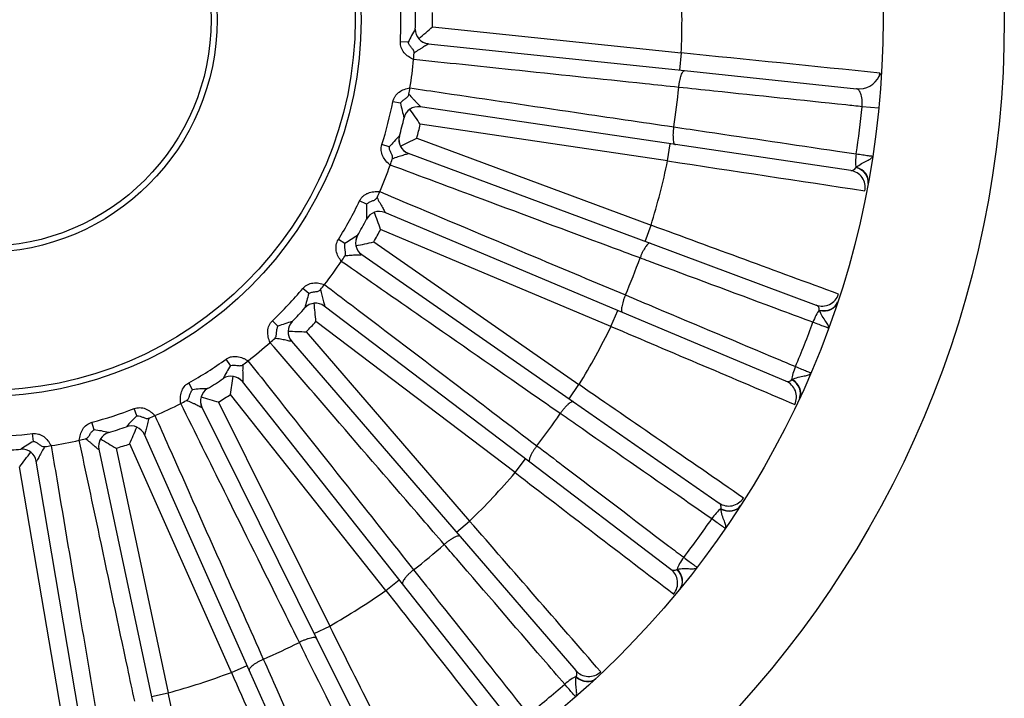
# Model space of a CAD drawing. Header units: millimetres. Extents: x 0 to 1782, y 0 to 1260.
# Tile 22 of 25: x 1210 to 1381, y 701 to 819. Entities that reach past the tile are written whole.
import ezdxf

# ---------------------------------------------------------------- set-up
doc = ezdxf.new("R2010")
doc.units = ezdxf.units.MM
doc.header["$LTSCALE"] = 6
doc.layers.add('CAP355B', color=7, linetype='Continuous')
doc.layers.add('Default', color=7, linetype='Continuous')

# ---------------------------------------------------------------- blocks, each defined once
blk = doc.blocks.new('SE2')
at = {"layer": 'CAP355B', "color": 7, "linetype": 'Continuous'}
for p, q in [((1281.5, 817.59), (1324.77, 813.04)), ((1277.26, 814.9), (1275.9, 814.97)), ((1280.73, 814.65), (1325.37, 809.96)), ((1280.73, 814.65), (1280.74, 814.65)), ((1324.77, 813.04), (1324.46, 810.06)), ((1325.37, 809.96), (1355.28, 806.82)), ((1359.25, 808.96), (1359.48, 809.42)), ((1359.34, 809.54), (1359.48, 809.42)), ((1324.33, 807.05), (1324.33, 807.05)), ((1275.92, 804.28), (1274.59, 804.54)), ((1323.75, 797.1), (1279.34, 803.66)), ((1279.35, 803.66), (1279.34, 803.66)), ((1359.15, 803.41), (1356.26, 803.69)), ((1322.4, 794.27), (1279.35, 800.62)), ((1323.47, 800.18), (1323.47, 800.18)), ((1273.97, 796.68), (1272.67, 797.09)), ((1278.74, 798.23), (1319.52, 783.07)), ((1322.4, 794.27), (1322.84, 797.23)), ((1354.27, 792.59), (1323.75, 797.1)), ((1277.26, 795.58), (1319.34, 779.93)), ((1277.26, 795.58), (1277.27, 795.58)), ((1355.19, 793.11), (1355.24, 793.16)), ((1357.31, 790.42), (1357.29, 790.31)), ((1270.02, 786.73), (1268.8, 787.32)), ((1314.57, 767.88), (1273.18, 785.27)), ((1273.19, 785.27), (1273.18, 785.27)), ((1312.55, 765.47), (1272.44, 782.33)), ((1318.48, 780.25), (1319.52, 783.07)), ((1266.25, 779.86), (1265.1, 780.57)), ((1271.26, 780.17), (1306.98, 755.34)), ((1319.34, 779.93), (1348.26, 769.18)), ((1269.17, 777.97), (1306.03, 752.35)), ((1269.17, 777.97), (1269.17, 777.96)), ((1317.61, 777.37), (1317.61, 777.37)), ((1259.95, 771.19), (1258.92, 772.07)), ((1315.06, 770.93), (1315.06, 770.93)), ((1352, 769.72), (1351.97, 769.62)), ((1298.41, 741.86), (1262.65, 769)), ((1262.66, 769), (1262.65, 769)), ((1312.55, 765.47), (1313.72, 768.24)), ((1343.01, 755.92), (1314.57, 767.88)), ((1348.83, 768.22), (1348.81, 768.28)), ((1254.59, 765.48), (1253.65, 766.46)), ((1295.86, 740.03), (1261.2, 766.33)), ((1259.51, 764.53), (1287.95, 731.6)), ((1256.94, 762.92), (1286.28, 728.94)), ((1256.94, 762.92), (1256.95, 762.92)), ((1246.33, 758.65), (1245.55, 759.76)), ((1276.29, 720.68), (1248.4, 755.86)), ((1248.41, 755.85), (1248.4, 755.86)), ((1344.03, 756.2), (1344.09, 756.23)), ((1239.71, 754.45), (1239.05, 755.63)), ((1305.27, 752.87), (1306.98, 755.34)), ((1273.36, 719.54), (1246.34, 753.63)), ((1306.03, 752.35), (1331.37, 734.74)), ((1345.41, 753.06), (1345.37, 752.97)), ((1230.03, 749.89), (1229.54, 751.16)), ((1241.36, 751.39), (1261.32, 711.18)), ((1241.36, 751.39), (1241.37, 751.38)), ((1244.25, 752.31), (1263.6, 713.34)), ((1303.72, 750.29), (1303.72, 750.3)), ((1222.57, 747.47), (1222.22, 748.78)), ((1212.05, 745.46), (1211.89, 746.81)), ((1249.59, 705.66), (1231.33, 746.67)), ((1231.34, 746.66), (1231.33, 746.67)), ((1223.4, 744.09), (1232.74, 700.18)), ((1223.4, 744.09), (1223.41, 744.08)), ((1226.43, 744.27), (1235.48, 701.71)), ((1246.48, 705.28), (1228.78, 745.03)), ((1299.65, 744.69), (1299.65, 744.69)), ((1295.86, 740.03), (1297.67, 742.42)), ((1216.89, 698.16), (1209.63, 741.06)), ((1220, 697.75), (1212.52, 742.02)), ((1212.52, 742.01), (1212.52, 742.02)), ((1322.99, 723.2), (1298.41, 741.86)), ((1331.68, 733.67), (1331.68, 733.73)), ((1335.12, 734.33), (1335.07, 734.25)), ((1285.67, 729.64), (1287.95, 731.6)), ((1286.28, 728.94), (1306.44, 705.58)), ((1283.53, 727.53), (1283.53, 727.53)), ((1324.04, 723.22), (1324.1, 723.23)), ((1278.19, 723.11), (1278.19, 723.11)), ((1273.36, 719.54), (1275.71, 721.4)), ((1295.45, 696.49), (1276.29, 720.68)), ((1324.6, 719.84), (1324.53, 719.76)), ((1260.91, 712.01), (1263.6, 713.34)), ((1258.31, 710.49), (1258.31, 710.5)), ((1261.32, 711.18), (1275.04, 683.54)), ((1246.48, 705.28), (1249.22, 706.5)), ((1252.04, 707.55), (1252.04, 707.55)), ((1262.14, 677.47), (1249.59, 705.66)), ((1306.48, 704.46), (1306.49, 704.53)), ((1309.98, 704.26), (1309.9, 704.19)), ((1232.55, 701.08), (1235.48, 701.71))]:
    blk.add_line(p, q, dxfattribs=at)
for radius in [177.5, 156.4, 65.55, 64.52, 40.48, 39.45]:
    blk.add_circle((1203.51, 818.82), radius, dxfattribs=at)
for centre, radius, start, end in [((1203.51, 818.82), 72.5, 356.9573, 190.2427), ((1203.51, 818.82), 121.4, 357.2702, 2.7298), ((1203.51, 818.82), 75, 358.7551, 1.2449), ((1203.51, 818.82), 78, 359.0937, 0.9063), ((1131.66, 986.65), 225.9, 310.7437, 311.5499), ((1301.64, 803.28), 27.01, 148.9884, 154.5075), ((1280.99, 817.14), 2.5, 178.7556, 264), ((1203.51, 818.82), 75, 354.7009, 355.5368), ((-594.35, -18324.87), 19233.89, 84.170087, 84.273605), ((1203.51, 818.82), 75, 350.8991, 354.7009), ((1355.74, 810.73), 3.92, 263.1952, 333.4332), ((1202.74, 818.95), 75.78, 350.0675, 350.8948), ((1203.51, 818.82), 121.4, 351.1663, 354.4337), ((1203.51, 818.82), 72.5, 342.5573, 348.6427), ((1302.42, 809.47), 27.01, 191.0925, 196.6117), ((1278.97, 801.18), 2.5, 81.6, 166.8444), ((1092.18, 674.14), 225.9, 34.0501, 34.8563), ((1203.51, 818.82), 153.5, 351.2565, 354.3435), ((1203.51, 818.82), 75, 344.3551, 346.8449), ((1203.51, 818.82), 78, 344.6937, 346.5063), ((1294.69, 779.36), 27.01, 134.5884, 140.1075), ((1278.14, 797.92), 2.5, 164.3556, 249.6), ((1175.66, 999.24), 225.9, 296.3437, 297.1499), ((1203.51, 818.82), 75, 336.4991, 340.3009), ((1203.51, 818.82), 75, 340.3009, 341.1368), ((1203.51, 818.82), 121.4, 342.8702, 348.3298), ((4224.43, 19817.8), 19243.61, 261.326421, 261.429887), ((1202.8, 819.14), 75.78, 335.6675, 336.4948), ((1203.51, 818.82), 72.5, 328.1573, 334.2427), ((1296.99, 785.17), 27.01, 176.6925, 182.2117), ((1272.22, 782.97), 2.5, 67.2, 152.4444), ((1059.7, 706.37), 225.9, 19.6501, 20.4563), ((1203.51, 818.82), 75, 329.9551, 332.4449), ((1203.51, 818.82), 78, 330.2937, 332.1063), ((-5298.71, -17276.32), 19233.89, 69.770087, 69.873605), ((1282.01, 757.93), 27.01, 120.1884, 125.7075), ((1270.59, 780.02), 2.5, 149.9556, 235.2), ((1221.4, 1000.5), 225.9, 281.9437, 282.7499), ((1203.51, 818.82), 75, 322.0991, 325.9009), ((1203.51, 818.82), 75, 325.9009, 326.7368), ((1203.51, 818.82), 121.4, 336.7663, 340.0337), ((1203.51, 818.82), 72.5, 313.7573, 319.8427), ((1285.68, 762.98), 27.01, 162.2925, 167.8117), ((1202.9, 819.3), 75.78, 321.2675, 322.0948), ((1261.14, 767.01), 2.5, 52.8, 138.0444), ((1036.25, 745.66), 225.9, 5.2501, 6.0563), ((1203.51, 818.82), 75, 315.5551, 318.0449), ((1264.4, 740.32), 27.01, 105.7884, 111.3075), ((1258.84, 764.56), 2.5, 135.5556, 220.8), ((1203.51, 818.82), 78, 315.8937, 317.7063), ((1203.51, 818.82), 153.5, 336.8565, 339.9435), ((1266.02, 990.34), 225.9, 267.5437, 268.3499), ((1203.51, 818.82), 121.4, 328.4702, 333.9298), ((8854.37, 18469.64), 19243.61, 246.926421, 247.029887), ((1203.51, 818.82), 75, 307.6991, 311.5009), ((1203.51, 818.82), 75, 311.5009, 312.3368), ((1203.51, 818.82), 72.5, 299.3573, 305.4427), ((1203.04, 819.44), 75.78, 306.8675, 307.6948), ((1269.21, 744.3), 27.01, 147.8925, 153.4117), ((1203.51, 818.82), 75, 301.1551, 303.6449), ((1246.44, 754.3), 2.5, 38.4, 123.6444), ((1023.31, 789.56), 225.9, 350.8501, 351.6563), ((1242.96, 727.64), 27.01, 91.3884, 96.9075), ((1243.6, 752.5), 2.5, 121.1556, 206.4), ((-9594.51, -15090.8), 19233.89, 55.370087, 55.473605), ((1203.51, 818.82), 75, 297.1009, 297.9368), ((1306.71, 969.41), 225.9, 253.1437, 253.9499), ((1203.51, 818.82), 78, 301.4937, 303.3063), ((1203.51, 818.82), 72.5, 284.9573, 291.0427), ((1203.51, 818.82), 75, 293.2991, 297.1009), ((1248.61, 730.3), 27.01, 133.4925, 139.0117), ((1203.2, 819.54), 75.78, 292.4675, 293.2948), ((1203.51, 818.82), 121.4, 322.3663, 325.6337), ((1219.05, 720.69), 27.01, 76.9884, 82.5075), ((1203.51, 818.82), 75, 286.7551, 289.2449), ((1229.05, 745.65), 2.5, 24, 109.2444), ((1021.69, 835.29), 225.9, 336.4501, 337.2563), ((1203.51, 818.82), 72.5, 270.5573, 276.6427), ((1203.51, 818.82), 75, 278.8991, 282.7009), ((1203.51, 818.82), 75, 282.7009, 283.5368), ((1225.85, 744.61), 2.5, 106.7556, 192), ((1340.92, 939.01), 225.9, 238.7437, 239.5499), ((1203.51, 818.82), 75, 272.3551, 274.8449), ((1225.18, 721.86), 27.01, 119.0925, 124.6117), ((1210.05, 741.6), 2.5, 9.6, 94.8444), ((1203.39, 819.59), 75.78, 278.0675, 278.8948), ((1203.51, 818.82), 78, 287.0937, 288.9063), ((1031.5, 879.99), 225.9, 322.0501, 322.8563), ((1203.51, 818.82), 121.4, 314.0702, 319.5298), ((13003.59, 16012.41), 19243.61, 232.526421, 232.629887), ((1203.51, 818.82), 153.5, 322.4565, 325.5435), ((-13211.83, -11905.61), 19233.89, 40.970087, 41.073605), ((1203.51, 818.82), 121.4, 307.9663, 311.2337), ((1203.51, 818.82), 121.4, 299.6702, 305.1298), ((16411.36, 12600.51), 19243.61, 218.126421, 218.229887), ((-15923.39, -7920.9), 19233.89, 26.570087, 26.673605), ((1203.51, 818.82), 121.4, 293.5663, 296.8337), ((1203.51, 818.82), 121.4, 285.2702, 290.7298), ((18863.56, 8448.33), 19243.61, 203.726421, 203.829887), ((1203.51, 818.82), 153.5, 308.0565, 311.1435), ((-17558.79, -3387.04), 19233.89, 12.170087, 12.273605)]:
    blk.add_arc(centre, radius, start, end, dxfattribs=at)
for centre, major_axis, ratio, start_param, end_param in [((1280.99, 817.14), (2.5, -0.05), 0.999887, 3.141593, 4.63264), ((1356.37, 809.72), (0.31, 2.98), 0.991756, 4.560454, 4.757254), ((1278.97, 801.18), (2.43, -0.57), 0.999887, 1.650545, 3.141593), ((1278.14, 797.92), (2.41, -0.67), 0.999887, 3.141593, 4.63264), ((1356.04, 795.36), (0.44, 2.97), 0.274717, 1.569149, 2.471418), ((1353.83, 789.62), (-0.44, -2.97), 0.991756, 1.525931, 3.141593), ((1354.34, 790.86), (2.95, -0.56), 0.797776, 0.006744, 1.432841), ((1354.36, 790.96), (2.95, -0.54), 0.782661, 0, 1.413873), ((1272.22, 782.97), (2.22, -1.16), 0.999887, 1.650545, 3.141593), ((1270.59, 780.02), (2.16, -1.25), 0.999887, 3.141593, 4.63264), ((1261.14, 767.01), (1.86, -1.67), 0.999887, 1.650545, 3.141593), ((1349.31, 771.99), (-1.05, -2.81), 0.991756, 0, 1.615662), ((1349.15, 770.66), (2.85, -0.93), 0.797776, 4.850344, 6.276442), ((1349.12, 770.57), (-2.85, 0.94), 0.782661, 1.727719, 3.141593), ((1348.47, 765.9), (1.05, 2.81), 0.274717, 0.670174, 1.572443), ((1258.84, 764.55), (1.78, -1.75), 0.999887, 3.141593, 4.63264), ((1345.41, 758.17), (1.16, 2.77), 0.274717, 1.569149, 2.471418), ((1246.44, 754.3), (1.39, -2.08), 0.999887, 1.650545, 3.141593), ((1341.85, 753.16), (-1.16, -2.77), 0.991756, 1.525931, 3.141593), ((1342.64, 754.23), (2.71, -1.28), 0.797776, 0.006744, 1.432841), ((1342.69, 754.32), (2.72, -1.26), 0.782661, 0, 1.413873), ((1243.6, 752.5), (1.29, -2.14), 0.999887, 3.141593, 4.63264), ((1229.05, 745.65), (0.82, -2.36), 0.999887, 1.650545, 3.141593), ((1225.85, 744.61), (0.72, -2.39), 0.999887, 3.141593, 4.63264), ((1210.05, 741.6), (0.21, -2.49), 0.999887, 1.650545, 3.141593), ((1333.08, 737.2), (-1.71, -2.46), 0.991756, 0, 1.615662), ((1330.75, 731.51), (1.71, 2.46), 0.274717, 0.670174, 1.572443), ((1332.6, 735.95), (2.53, -1.61), 0.797776, 4.850344, 6.276442), ((1332.54, 735.87), (-2.52, 1.62), 0.782661, 1.727719, 3.141593), ((1325.87, 724.78), (1.81, 2.39), 0.274717, 1.569149, 2.471418), ((1321.17, 720.81), (-1.81, -2.39), 0.991756, 1.525931, 3.141593), ((1322.21, 721.66), (2.31, -1.91), 0.797776, 0.006744, 1.432841), ((1322.27, 721.73), (2.32, -1.9), 0.782661, 0, 1.413873), ((1305.04, 702.61), (2.27, 1.96), 0.274717, 0.670174, 1.572443), ((1308.71, 707.54), (-2.27, -1.96), 0.991756, 0, 1.615662), ((1307.86, 706.39), (-2.04, 2.2), 0.782661, 1.727719, 3.141593), ((1307.93, 706.45), (2.05, -2.19), 0.797776, 4.850344, 6.276442)]:
    blk.add_ellipse(centre, major_axis=major_axis, ratio=ratio, start_param=start_param, end_param=end_param, dxfattribs=at)
for points, knots in [([(1278.19, 811.9), (1277.88, 812.05), (1277.58, 812.21), (1277.02, 812.59), (1276.76, 812.82), (1276.33, 813.34), (1276.16, 813.65), (1275.94, 814.29), (1275.89, 814.63), (1275.9, 814.97)], [0, 0, 0, 0, 0.25, 0.25, 0.5, 0.5, 0.75, 0.75, 1, 1, 1, 1]), ([(1278.28, 812.99), (1278.29, 813.07), (1278.28, 813.16), (1278.25, 813.33), (1278.21, 813.42), (1278.08, 813.65), (1277.96, 813.8), (1277.71, 814.08), (1277.59, 814.23), (1277.44, 814.47), (1277.39, 814.56), (1277.32, 814.72), (1277.28, 814.81), (1277.26, 814.9)], [0, 0, 0, 0, 0.125, 0.125, 0.25, 0.25, 0.5, 0.5, 0.75, 0.75, 0.875, 0.875, 1, 1, 1, 1]), ([(1280.74, 814.65), (1280.76, 814.65), (1280.77, 814.63), (1280.71, 814.57), (1280.65, 814.53), (1280.5, 814.42), (1280.4, 814.36), (1280.18, 814.23), (1280.06, 814.16), (1279.8, 814), (1279.66, 813.92), (1279.39, 813.75), (1279.25, 813.67), (1278.83, 813.4), (1278.55, 813.21), (1278.28, 812.99)], [0, 0, 0, 0, 0.125, 0.125, 0.25, 0.25, 0.375, 0.375, 0.5, 0.5, 0.625, 0.625, 0.75, 0.75, 1, 1, 1, 1]), ([(1324.33, 807.05), (1322.39, 807.25), (1320.45, 807.46), (1318.5, 807.66), (1310.72, 808.48), (1302.95, 809.3), (1295.17, 810.11), (1289.51, 810.71), (1283.85, 811.3), (1278.19, 811.9)], [0, 0, 0, 0, 0.126402, 0.126402, 0.126402, 0.632012, 0.632012, 0.632012, 1, 1, 1, 1]), ([(1324.33, 807.05), (1324.35, 807.25), (1324.38, 807.44), (1324.44, 807.82), (1324.47, 808.01), (1324.55, 808.36), (1324.59, 808.53), (1324.67, 808.85), (1324.72, 809), (1324.82, 809.27), (1324.87, 809.39), (1324.97, 809.6), (1325.02, 809.69), (1325.12, 809.83), (1325.17, 809.88), (1325.28, 809.95), (1325.33, 809.97), (1325.37, 809.96)], [0, 0, 0, 0, 0.125, 0.125, 0.25, 0.25, 0.375, 0.375, 0.5, 0.5, 0.625, 0.625, 0.75, 0.75, 0.875, 0.875, 1, 1, 1, 1]), ([(1274.59, 804.54), (1274.62, 804.71), (1274.67, 804.88), (1274.8, 805.19), (1274.88, 805.34), (1275.07, 805.63), (1275.18, 805.76), (1275.41, 806), (1275.54, 806.12), (1275.95, 806.42), (1276.26, 806.57), (1276.73, 806.75), (1276.9, 806.8), (1277.23, 806.88), (1277.4, 806.92), (1277.56, 806.96)], [0, 0, 0, 0, 0.125, 0.125, 0.25, 0.25, 0.375, 0.375, 0.5, 0.5, 0.75, 0.75, 0.875, 0.875, 1, 1, 1, 1]), ([(1275.92, 804.28), (1276.01, 804.44), (1276.13, 804.59), (1276.4, 804.85), (1276.56, 804.96), (1276.79, 805.12), (1276.87, 805.17), (1277.02, 805.29), (1277.09, 805.35), (1277.21, 805.48), (1277.26, 805.55), (1277.34, 805.71), (1277.37, 805.79), (1277.38, 805.88)], [0, 0, 0, 0, 0.25, 0.25, 0.5, 0.5, 0.625, 0.625, 0.75, 0.75, 0.875, 0.875, 1, 1, 1, 1]), ([(1277.38, 805.88), (1277.59, 805.6), (1277.81, 805.34), (1278.15, 804.98), (1278.27, 804.86), (1278.49, 804.63), (1278.6, 804.52), (1278.81, 804.31), (1278.91, 804.21), (1279.09, 804.02), (1279.17, 803.94), (1279.3, 803.8), (1279.34, 803.74), (1279.38, 803.67), (1279.38, 803.65), (1279.35, 803.66)], [0, 0, 0, 0, 0.25, 0.25, 0.375, 0.375, 0.5, 0.5, 0.625, 0.625, 0.75, 0.75, 0.875, 0.875, 1, 1, 1, 1]), ([(1277.56, 806.96), (1279.5, 806.67), (1281.43, 806.39), (1283.36, 806.1), (1291.1, 804.96), (1298.84, 803.82), (1306.57, 802.67), (1312.2, 801.84), (1317.84, 801.01), (1323.47, 800.18)], [0, 0, 0, 0, 0.126402, 0.126402, 0.126402, 0.632012, 0.632012, 0.632012, 1, 1, 1, 1]), ([(1356.26, 803.69), (1355.31, 803.79), (1354.36, 803.89), (1353.41, 803.99), (1345.76, 804.8), (1338.11, 805.6), (1330.46, 806.4), (1328.42, 806.62), (1326.37, 806.83), (1324.33, 807.05)], [0, 0, 0, 0, 0.089346, 0.089346, 0.089346, 0.808253, 0.808253, 0.808253, 1, 1, 1, 1]), ([(1356.26, 803.69), (1356.28, 803.91), (1356.29, 804.13), (1356.28, 804.56), (1356.27, 804.77), (1356.2, 805.34), (1356.12, 805.68), (1355.97, 806.09), (1355.91, 806.21), (1355.79, 806.42), (1355.73, 806.5), (1355.61, 806.65), (1355.54, 806.71), (1355.41, 806.79), (1355.34, 806.81), (1355.28, 806.82)], [0, 0, 0, 0, 0.125, 0.125, 0.25, 0.25, 0.5, 0.5, 0.625, 0.625, 0.75, 0.75, 0.875, 0.875, 1, 1, 1, 1]), ([(1323.47, 800.18), (1323.44, 799.98), (1323.41, 799.79), (1323.38, 799.41), (1323.36, 799.21), (1323.34, 798.85), (1323.34, 798.68), (1323.35, 798.34), (1323.35, 798.19), (1323.38, 797.9), (1323.4, 797.77), (1323.44, 797.55), (1323.47, 797.45), (1323.54, 797.29), (1323.57, 797.22), (1323.66, 797.13), (1323.7, 797.11), (1323.75, 797.1)], [0, 0, 0, 0, 0.125, 0.125, 0.25, 0.25, 0.375, 0.375, 0.5, 0.5, 0.625, 0.625, 0.75, 0.75, 0.875, 0.875, 1, 1, 1, 1]), ([(1323.47, 800.18), (1325.37, 799.9), (1327.27, 799.62), (1329.17, 799.34), (1336.78, 798.21), (1344.39, 797.09), (1352, 795.96), (1353.08, 795.81), (1354.15, 795.65), (1355.22, 795.49)], [0, 0, 0, 0, 0.179727, 0.179727, 0.179727, 0.898633, 0.898633, 0.898633, 1, 1, 1, 1]), ([(1274.12, 793.54), (1273.86, 793.77), (1273.61, 793.99), (1273.16, 794.5), (1272.97, 794.79), (1272.68, 795.41), (1272.59, 795.74), (1272.53, 796.42), (1272.57, 796.76), (1272.67, 797.09)], [0, 0, 0, 0, 0.25, 0.25, 0.5, 0.5, 0.75, 0.75, 1, 1, 1, 1]), ([(1274.48, 794.57), (1274.51, 794.66), (1274.53, 794.74), (1274.53, 794.92), (1274.52, 795.01), (1274.46, 795.27), (1274.37, 795.44), (1274.2, 795.78), (1274.12, 795.96), (1274.03, 796.22), (1274.01, 796.31), (1273.98, 796.5), (1273.97, 796.59), (1273.97, 796.68)], [0, 0, 0, 0, 0.125, 0.125, 0.25, 0.25, 0.5, 0.5, 0.75, 0.75, 0.875, 0.875, 1, 1, 1, 1]), ([(1277.27, 795.58), (1277.3, 795.56), (1277.3, 795.55), (1277.23, 795.5), (1277.16, 795.48), (1276.99, 795.42), (1276.87, 795.38), (1276.63, 795.31), (1276.49, 795.27), (1276.2, 795.18), (1276.05, 795.14), (1275.75, 795.04), (1275.59, 794.99), (1275.12, 794.84), (1274.79, 794.72), (1274.48, 794.57)], [0, 0, 0, 0, 0.125, 0.125, 0.25, 0.25, 0.375, 0.375, 0.5, 0.5, 0.625, 0.625, 0.75, 0.75, 1, 1, 1, 1]), ([(1355.22, 795.49), (1355.64, 795.43), (1356.02, 795.37), (1356.73, 795.27), (1357.04, 795.23), (1357.42, 795.17), (1357.54, 795.16), (1357.74, 795.13), (1357.82, 795.12), (1357.96, 795.1), (1358.01, 795.09), (1358.08, 795.08), (1358.09, 795.08), (1358.09, 795.08)], [0, 0, 0, 0, 0.25, 0.25, 0.5, 0.5, 0.625, 0.625, 0.75, 0.75, 0.875, 0.875, 1, 1, 1, 1]), ([(1317.61, 777.37), (1315.78, 778.05), (1313.95, 778.73), (1312.11, 779.41), (1304.78, 782.14), (1297.45, 784.86), (1290.12, 787.59), (1284.79, 789.57), (1279.45, 791.56), (1274.12, 793.54)], [0, 0, 0, 0, 0.126402, 0.126402, 0.126402, 0.632012, 0.632012, 0.632012, 1, 1, 1, 1]), ([(1355.24, 793.16), (1355.5, 793.38), (1355.82, 793.6), (1356.48, 793.97), (1356.81, 794.13), (1357.38, 794.41), (1357.62, 794.54), (1357.97, 794.8), (1358.07, 794.93), (1358.09, 795.08)], [0, 0, 0, 0, 0.25, 0.25, 0.5, 0.5, 0.75, 0.75, 1, 1, 1, 1]), ([(1354.27, 792.59), (1354.44, 792.57), (1354.6, 792.59), (1354.84, 792.72), (1354.91, 792.77), (1355.05, 792.92), (1355.12, 793.01), (1355.19, 793.11)], [0, 0, 0, 0, 0.5, 0.5, 0.75, 0.75, 1, 1, 1, 1]), ([(1268.8, 787.32), (1268.88, 787.47), (1268.97, 787.62), (1269.17, 787.89), (1269.29, 788.01), (1269.54, 788.24), (1269.68, 788.35), (1269.97, 788.52), (1270.12, 788.6), (1270.59, 788.79), (1270.92, 788.87), (1271.43, 788.92), (1271.6, 788.92), (1271.94, 788.92), (1272.11, 788.92), (1272.29, 788.91)], [0, 0, 0, 0, 0.125, 0.125, 0.25, 0.25, 0.375, 0.375, 0.5, 0.5, 0.75, 0.75, 0.875, 0.875, 1, 1, 1, 1]), ([(1272.29, 788.91), (1274.09, 788.16), (1275.89, 787.4), (1277.69, 786.64), (1284.9, 783.61), (1292.11, 780.58), (1299.32, 777.55), (1304.57, 775.34), (1309.81, 773.14), (1315.06, 770.93)], [0, 0, 0, 0, 0.126402, 0.126402, 0.126402, 0.632012, 0.632012, 0.632012, 1, 1, 1, 1]), ([(1270.02, 786.73), (1270.16, 786.86), (1270.31, 786.97), (1270.64, 787.16), (1270.81, 787.23), (1271.08, 787.33), (1271.17, 787.36), (1271.34, 787.43), (1271.43, 787.47), (1271.58, 787.57), (1271.65, 787.63), (1271.76, 787.76), (1271.81, 787.83), (1271.84, 787.91)], [0, 0, 0, 0, 0.25, 0.25, 0.5, 0.5, 0.625, 0.625, 0.75, 0.75, 0.875, 0.875, 1, 1, 1, 1]), ([(1271.84, 787.91), (1271.97, 787.59), (1272.13, 787.29), (1272.37, 786.85), (1272.45, 786.71), (1272.6, 786.43), (1272.68, 786.29), (1272.83, 786.03), (1272.91, 785.91), (1273.04, 785.69), (1273.09, 785.59), (1273.18, 785.42), (1273.21, 785.35), (1273.23, 785.28), (1273.22, 785.26), (1273.19, 785.27)], [0, 0, 0, 0, 0.25, 0.25, 0.375, 0.375, 0.5, 0.5, 0.625, 0.625, 0.75, 0.75, 0.875, 0.875, 1, 1, 1, 1]), ([(1265.61, 776.78), (1265.42, 777.06), (1265.23, 777.34), (1264.93, 777.95), (1264.81, 778.27), (1264.68, 778.94), (1264.68, 779.29), (1264.79, 779.95), (1264.91, 780.28), (1265.1, 780.57)], [0, 0, 0, 0, 0.25, 0.25, 0.5, 0.5, 0.75, 0.75, 1, 1, 1, 1]), ([(1266.22, 777.69), (1266.27, 777.76), (1266.31, 777.84), (1266.36, 778.01), (1266.37, 778.1), (1266.37, 778.37), (1266.33, 778.55), (1266.25, 778.92), (1266.21, 779.11), (1266.2, 779.4), (1266.2, 779.49), (1266.21, 779.67), (1266.23, 779.77), (1266.25, 779.86)], [0, 0, 0, 0, 0.125, 0.125, 0.25, 0.25, 0.5, 0.5, 0.75, 0.75, 0.875, 0.875, 1, 1, 1, 1]), ([(1319.34, 779.93), (1319.3, 779.95), (1319.24, 779.95), (1319.13, 779.91), (1319.07, 779.87), (1318.93, 779.76), (1318.86, 779.69), (1318.71, 779.51), (1318.63, 779.4), (1318.47, 779.17), (1318.39, 779.03), (1318.22, 778.75), (1318.14, 778.59), (1317.98, 778.26), (1317.9, 778.09), (1317.75, 777.74), (1317.68, 777.56), (1317.61, 777.37)], [0, 0, 0, 0, 0.125, 0.125, 0.25, 0.25, 0.375, 0.375, 0.5, 0.5, 0.625, 0.625, 0.75, 0.75, 0.875, 0.875, 1, 1, 1, 1]), ([(1303.72, 750.3), (1302.11, 751.41), (1300.51, 752.53), (1298.9, 753.64), (1292.48, 758.11), (1286.06, 762.57), (1279.63, 767.03), (1274.96, 770.28), (1270.29, 773.53), (1265.61, 776.78)], [0, 0, 0, 0, 0.126402, 0.126402, 0.126402, 0.632012, 0.632012, 0.632012, 1, 1, 1, 1]), ([(1269.17, 777.96), (1269.2, 777.94), (1269.19, 777.93), (1269.11, 777.9), (1269.04, 777.89), (1268.86, 777.88), (1268.74, 777.87), (1268.48, 777.86), (1268.34, 777.86), (1268.04, 777.84), (1267.88, 777.84), (1267.56, 777.82), (1267.4, 777.81), (1266.9, 777.78), (1266.56, 777.75), (1266.22, 777.69)], [0, 0, 0, 0, 0.125, 0.125, 0.25, 0.25, 0.375, 0.375, 0.5, 0.5, 0.625, 0.625, 0.75, 0.75, 1, 1, 1, 1]), ([(1347.7, 766.18), (1345.89, 766.85), (1344.09, 767.52), (1342.29, 768.19), (1335.08, 770.87), (1327.87, 773.55), (1320.66, 776.23), (1319.64, 776.61), (1318.63, 776.99), (1317.61, 777.37)], [0, 0, 0, 0, 0.179727, 0.179727, 0.179727, 0.898633, 0.898633, 0.898633, 1, 1, 1, 1]), ([(1258.92, 772.07), (1259.03, 772.2), (1259.15, 772.32), (1259.42, 772.53), (1259.56, 772.62), (1259.86, 772.78), (1260.02, 772.85), (1260.34, 772.95), (1260.51, 772.99), (1261.02, 773.05), (1261.36, 773.04), (1261.86, 772.96), (1262.03, 772.93), (1262.36, 772.84), (1262.52, 772.8), (1262.69, 772.75)], [0, 0, 0, 0, 0.125, 0.125, 0.25, 0.25, 0.375, 0.375, 0.5, 0.5, 0.75, 0.75, 0.875, 0.875, 1, 1, 1, 1]), ([(1259.95, 771.19), (1260.11, 771.29), (1260.29, 771.36), (1260.65, 771.46), (1260.84, 771.48), (1261.12, 771.51), (1261.22, 771.52), (1261.4, 771.55), (1261.49, 771.56), (1261.67, 771.62), (1261.75, 771.66), (1261.89, 771.76), (1261.95, 771.82), (1262.01, 771.89)], [0, 0, 0, 0, 0.25, 0.25, 0.5, 0.5, 0.625, 0.625, 0.75, 0.75, 0.875, 0.875, 1, 1, 1, 1]), ([(1262.01, 771.89), (1262.05, 771.55), (1262.13, 771.21), (1262.25, 770.73), (1262.29, 770.57), (1262.38, 770.26), (1262.42, 770.11), (1262.5, 769.82), (1262.54, 769.69), (1262.61, 769.44), (1262.64, 769.32), (1262.68, 769.14), (1262.7, 769.07), (1262.7, 768.99), (1262.68, 768.98), (1262.66, 769)], [0, 0, 0, 0, 0.25, 0.25, 0.375, 0.375, 0.5, 0.5, 0.625, 0.625, 0.75, 0.75, 0.875, 0.875, 1, 1, 1, 1]), ([(1262.69, 772.75), (1264.24, 771.57), (1265.8, 770.39), (1267.36, 769.2), (1273.59, 764.47), (1279.82, 759.75), (1286.05, 755.02), (1290.58, 751.58), (1295.11, 748.13), (1299.65, 744.69)], [0, 0, 0, 0, 0.126402, 0.126402, 0.126402, 0.632012, 0.632012, 0.632012, 1, 1, 1, 1]), ([(1315.06, 770.93), (1314.98, 770.75), (1314.91, 770.57), (1314.78, 770.21), (1314.72, 770.02), (1314.61, 769.67), (1314.57, 769.51), (1314.49, 769.19), (1314.46, 769.03), (1314.41, 768.75), (1314.4, 768.62), (1314.39, 768.39), (1314.39, 768.28), (1314.41, 768.11), (1314.43, 768.04), (1314.49, 767.93), (1314.52, 767.9), (1314.57, 767.88)], [0, 0, 0, 0, 0.125, 0.125, 0.25, 0.25, 0.375, 0.375, 0.5, 0.5, 0.625, 0.625, 0.75, 0.75, 0.875, 0.875, 1, 1, 1, 1]), ([(1315.06, 770.93), (1316.83, 770.19), (1318.61, 769.44), (1320.38, 768.7), (1327.47, 765.71), (1334.56, 762.73), (1341.65, 759.75), (1342.65, 759.33), (1343.65, 758.91), (1344.65, 758.49)], [0, 0, 0, 0, 0.179727, 0.179727, 0.179727, 0.898633, 0.898633, 0.898633, 1, 1, 1, 1]), ([(1348.81, 768.28), (1348.8, 768.4), (1348.79, 768.51), (1348.73, 768.71), (1348.69, 768.8), (1348.55, 769.02), (1348.42, 769.12), (1348.26, 769.18)], [0, 0, 0, 0, 0.25, 0.25, 0.5, 0.5, 1, 1, 1, 1]), ([(1350.41, 765.16), (1350.46, 765.29), (1350.44, 765.46), (1350.26, 765.86), (1350.11, 766.08), (1349.74, 766.61), (1349.53, 766.91), (1349.13, 767.55), (1348.96, 767.9), (1348.83, 768.22)], [0, 0, 0, 0, 0.25, 0.25, 0.5, 0.5, 0.75, 0.75, 1, 1, 1, 1]), ([(1253.2, 762.65), (1253.09, 762.97), (1252.98, 763.29), (1252.83, 763.96), (1252.8, 764.3), (1252.84, 764.98), (1252.92, 765.32), (1253.2, 765.93), (1253.4, 766.22), (1253.65, 766.46)], [0, 0, 0, 0, 0.25, 0.25, 0.5, 0.5, 0.75, 0.75, 1, 1, 1, 1]), ([(1350.41, 765.16), (1350.41, 765.16), (1350.39, 765.16), (1350.33, 765.19), (1350.28, 765.21), (1350.15, 765.25), (1350.07, 765.28), (1349.89, 765.36), (1349.78, 765.4), (1349.41, 765.53), (1349.12, 765.64), (1348.45, 765.9), (1348.09, 766.03), (1347.7, 766.18)], [0, 0, 0, 0, 0.125, 0.125, 0.25, 0.25, 0.375, 0.375, 0.5, 0.5, 0.75, 0.75, 1, 1, 1, 1]), ([(1254.02, 763.38), (1254.08, 763.44), (1254.14, 763.51), (1254.23, 763.66), (1254.27, 763.74), (1254.33, 764), (1254.34, 764.2), (1254.35, 764.57), (1254.37, 764.77), (1254.42, 765.04), (1254.45, 765.13), (1254.51, 765.31), (1254.54, 765.4), (1254.59, 765.48)], [0, 0, 0, 0, 0.125, 0.125, 0.25, 0.25, 0.5, 0.5, 0.75, 0.75, 0.875, 0.875, 1, 1, 1, 1]), ([(1283.53, 727.53), (1282.25, 729.01), (1280.97, 730.49), (1279.69, 731.97), (1274.58, 737.89), (1269.47, 743.81), (1264.36, 749.73), (1260.64, 754.03), (1256.92, 758.34), (1253.2, 762.65)], [0, 0, 0, 0, 0.126402, 0.126402, 0.126402, 0.632012, 0.632012, 0.632012, 1, 1, 1, 1]), ([(1256.95, 762.92), (1256.97, 762.89), (1256.96, 762.88), (1256.88, 762.87), (1256.8, 762.88), (1256.62, 762.91), (1256.51, 762.93), (1256.25, 762.99), (1256.11, 763.02), (1255.82, 763.08), (1255.67, 763.12), (1255.35, 763.18), (1255.19, 763.21), (1254.7, 763.3), (1254.36, 763.36), (1254.02, 763.38)], [0, 0, 0, 0, 0.125, 0.125, 0.25, 0.25, 0.375, 0.375, 0.5, 0.5, 0.625, 0.625, 0.75, 0.75, 1, 1, 1, 1]), ([(1245.55, 759.76), (1245.69, 759.86), (1245.84, 759.94), (1246.15, 760.08), (1246.31, 760.14), (1246.64, 760.21), (1246.81, 760.24), (1247.15, 760.26), (1247.32, 760.25), (1247.83, 760.19), (1248.15, 760.09), (1248.62, 759.89), (1248.78, 759.82), (1249.08, 759.65), (1249.22, 759.57), (1249.37, 759.48)], [0, 0, 0, 0, 0.125, 0.125, 0.25, 0.25, 0.375, 0.375, 0.5, 0.5, 0.75, 0.75, 0.875, 0.875, 1, 1, 1, 1]), ([(1249.37, 759.48), (1250.58, 757.95), (1251.8, 756.41), (1253.01, 754.88), (1257.87, 748.75), (1262.73, 742.62), (1267.58, 736.5), (1271.12, 732.03), (1274.66, 727.57), (1278.19, 723.11)], [0, 0, 0, 0, 0.126402, 0.126402, 0.126402, 0.632012, 0.632012, 0.632012, 1, 1, 1, 1]), ([(1246.33, 758.65), (1246.51, 758.7), (1246.7, 758.73), (1247.08, 758.73), (1247.27, 758.71), (1247.55, 758.67), (1247.64, 758.65), (1247.83, 758.63), (1247.92, 758.63), (1248.1, 758.64), (1248.19, 758.66), (1248.35, 758.72), (1248.43, 758.76), (1248.5, 758.82)], [0, 0, 0, 0, 0.25, 0.25, 0.5, 0.5, 0.625, 0.625, 0.75, 0.75, 0.875, 0.875, 1, 1, 1, 1]), ([(1248.5, 758.82), (1248.46, 758.47), (1248.45, 758.13), (1248.44, 757.63), (1248.45, 757.47), (1248.45, 757.15), (1248.46, 756.99), (1248.46, 756.69), (1248.47, 756.55), (1248.47, 756.29), (1248.47, 756.17), (1248.47, 755.99), (1248.46, 755.91), (1248.44, 755.84), (1248.43, 755.83), (1248.41, 755.85)], [0, 0, 0, 0, 0.25, 0.25, 0.375, 0.375, 0.5, 0.5, 0.625, 0.625, 0.75, 0.75, 0.875, 0.875, 1, 1, 1, 1]), ([(1344.65, 758.49), (1345.04, 758.33), (1345.4, 758.18), (1346.06, 757.91), (1346.34, 757.79), (1346.71, 757.64), (1346.81, 757.59), (1347, 757.52), (1347.08, 757.49), (1347.2, 757.43), (1347.25, 757.41), (1347.32, 757.39), (1347.33, 757.38), (1347.33, 757.38)], [0, 0, 0, 0, 0.25, 0.25, 0.5, 0.5, 0.625, 0.625, 0.75, 0.75, 0.875, 0.875, 1, 1, 1, 1]), ([(1343.01, 755.92), (1343.17, 755.85), (1343.33, 755.84), (1343.59, 755.9), (1343.68, 755.94), (1343.85, 756.04), (1343.94, 756.11), (1344.03, 756.2)], [0, 0, 0, 0, 0.5, 0.5, 0.75, 0.75, 1, 1, 1, 1]), ([(1344.09, 756.23), (1344.39, 756.38), (1344.76, 756.51), (1345.49, 756.71), (1345.85, 756.78), (1346.48, 756.91), (1346.74, 756.97), (1347.14, 757.14), (1347.27, 757.24), (1347.33, 757.38)], [0, 0, 0, 0, 0.25, 0.25, 0.5, 0.5, 0.75, 0.75, 1, 1, 1, 1]), ([(1237.67, 752.06), (1237.64, 752.4), (1237.61, 752.74), (1237.64, 753.41), (1237.69, 753.76), (1237.9, 754.4), (1238.07, 754.71), (1238.49, 755.24), (1238.75, 755.46), (1239.05, 755.63)], [0, 0, 0, 0, 0.25, 0.25, 0.5, 0.5, 0.75, 0.75, 1, 1, 1, 1]), ([(1238.64, 752.56), (1238.72, 752.6), (1238.79, 752.65), (1238.92, 752.78), (1238.97, 752.85), (1239.1, 753.08), (1239.16, 753.27), (1239.27, 753.63), (1239.33, 753.82), (1239.45, 754.07), (1239.49, 754.15), (1239.6, 754.31), (1239.65, 754.38), (1239.71, 754.45)], [0, 0, 0, 0, 0.125, 0.125, 0.25, 0.25, 0.5, 0.5, 0.75, 0.75, 0.875, 0.875, 1, 1, 1, 1]), ([(1241.37, 751.38), (1241.38, 751.35), (1241.36, 751.34), (1241.28, 751.36), (1241.22, 751.38), (1241.05, 751.46), (1240.94, 751.51), (1240.71, 751.63), (1240.58, 751.69), (1240.32, 751.82), (1240.18, 751.89), (1239.89, 752.04), (1239.74, 752.11), (1239.29, 752.32), (1238.97, 752.45), (1238.64, 752.56)], [0, 0, 0, 0, 0.125, 0.125, 0.25, 0.25, 0.375, 0.375, 0.5, 0.5, 0.625, 0.625, 0.75, 0.75, 1, 1, 1, 1]), ([(1306.03, 752.35), (1305.99, 752.37), (1305.94, 752.39), (1305.82, 752.38), (1305.75, 752.35), (1305.59, 752.28), (1305.5, 752.23), (1305.31, 752.09), (1305.21, 752.01), (1305, 751.82), (1304.88, 751.71), (1304.65, 751.48), (1304.54, 751.35), (1304.3, 751.07), (1304.18, 750.92), (1303.94, 750.62), (1303.83, 750.46), (1303.72, 750.3)], [0, 0, 0, 0, 0.125, 0.125, 0.25, 0.25, 0.375, 0.375, 0.5, 0.5, 0.625, 0.625, 0.75, 0.75, 0.875, 0.875, 1, 1, 1, 1]), ([(1229.54, 751.16), (1229.7, 751.22), (1229.87, 751.26), (1230.2, 751.32), (1230.37, 751.33), (1230.71, 751.33), (1230.88, 751.31), (1231.21, 751.24), (1231.38, 751.19), (1231.86, 751.01), (1232.15, 750.83), (1232.55, 750.52), (1232.68, 750.41), (1232.93, 750.18), (1233.05, 750.06), (1233.17, 749.94)], [0, 0, 0, 0, 0.125, 0.125, 0.25, 0.25, 0.375, 0.375, 0.5, 0.5, 0.75, 0.75, 0.875, 0.875, 1, 1, 1, 1]), ([(1258.31, 710.5), (1257.44, 712.25), (1256.57, 714), (1255.7, 715.75), (1252.22, 722.75), (1248.74, 729.76), (1245.27, 736.76), (1242.74, 741.86), (1240.2, 746.96), (1237.67, 752.06)], [0, 0, 0, 0, 0.126402, 0.126402, 0.126402, 0.632012, 0.632012, 0.632012, 1, 1, 1, 1]), ([(1230.03, 749.89), (1230.21, 749.9), (1230.4, 749.88), (1230.76, 749.79), (1230.94, 749.72), (1231.2, 749.61), (1231.29, 749.57), (1231.47, 749.5), (1231.56, 749.47), (1231.73, 749.44), (1231.82, 749.44), (1232, 749.46), (1232.08, 749.48), (1232.16, 749.51)], [0, 0, 0, 0, 0.25, 0.25, 0.5, 0.5, 0.625, 0.625, 0.75, 0.75, 0.875, 0.875, 1, 1, 1, 1]), ([(1232.16, 749.51), (1232.04, 749.19), (1231.94, 748.86), (1231.82, 748.38), (1231.78, 748.22), (1231.7, 747.91), (1231.67, 747.75), (1231.6, 747.46), (1231.57, 747.33), (1231.51, 747.07), (1231.48, 746.96), (1231.43, 746.78), (1231.41, 746.71), (1231.37, 746.64), (1231.35, 746.64), (1231.34, 746.66)], [0, 0, 0, 0, 0.25, 0.25, 0.375, 0.375, 0.5, 0.5, 0.625, 0.625, 0.75, 0.75, 0.875, 0.875, 1, 1, 1, 1]), ([(1233.17, 749.94), (1233.97, 748.15), (1234.76, 746.37), (1235.56, 744.58), (1238.74, 737.44), (1241.92, 730.29), (1245.1, 723.15), (1247.41, 717.95), (1249.73, 712.75), (1252.04, 707.55)], [0, 0, 0, 0, 0.126402, 0.126402, 0.126402, 0.632012, 0.632012, 0.632012, 1, 1, 1, 1]), ([(1330.08, 731.98), (1328.5, 733.07), (1326.92, 734.17), (1325.34, 735.27), (1319.02, 739.66), (1312.7, 744.05), (1306.39, 748.44), (1305.5, 749.06), (1304.61, 749.68), (1303.72, 750.29)], [0, 0, 0, 0, 0.179727, 0.179727, 0.179727, 0.898633, 0.898633, 0.898633, 1, 1, 1, 1]), ([(1220, 745.66), (1220.05, 746), (1220.11, 746.33), (1220.3, 746.98), (1220.43, 747.3), (1220.8, 747.87), (1221.04, 748.13), (1221.57, 748.53), (1221.89, 748.69), (1222.22, 748.78)], [0, 0, 0, 0, 0.25, 0.25, 0.5, 0.5, 0.75, 0.75, 1, 1, 1, 1]), ([(1221.06, 745.91), (1221.15, 745.93), (1221.23, 745.96), (1221.38, 746.04), (1221.45, 746.1), (1221.64, 746.3), (1221.73, 746.46), (1221.93, 746.79), (1222.03, 746.95), (1222.22, 747.17), (1222.28, 747.23), (1222.42, 747.36), (1222.49, 747.42), (1222.57, 747.47)], [0, 0, 0, 0, 0.125, 0.125, 0.25, 0.25, 0.5, 0.5, 0.75, 0.75, 0.875, 0.875, 1, 1, 1, 1]), ([(1211.89, 746.81), (1212.06, 746.83), (1212.24, 746.83), (1212.57, 746.8), (1212.74, 746.77), (1213.07, 746.68), (1213.23, 746.62), (1213.54, 746.47), (1213.68, 746.39), (1214.1, 746.09), (1214.34, 745.85), (1214.65, 745.45), (1214.75, 745.31), (1214.93, 745.02), (1215.02, 744.87), (1215.11, 744.72)], [0, 0, 0, 0, 0.125, 0.125, 0.25, 0.25, 0.375, 0.375, 0.5, 0.5, 0.75, 0.75, 0.875, 0.875, 1, 1, 1, 1]), ([(1229.65, 700.27), (1229.24, 702.18), (1228.83, 704.09), (1228.43, 706.01), (1226.8, 713.66), (1225.17, 721.31), (1223.55, 728.96), (1222.36, 734.52), (1221.18, 740.09), (1220, 745.66)], [0, 0, 0, 0, 0.126402, 0.126402, 0.126402, 0.632012, 0.632012, 0.632012, 1, 1, 1, 1]), ([(1223.41, 744.08), (1223.41, 744.06), (1223.39, 744.05), (1223.32, 744.08), (1223.26, 744.12), (1223.12, 744.24), (1223.03, 744.31), (1222.83, 744.48), (1222.72, 744.58), (1222.5, 744.77), (1222.38, 744.88), (1222.14, 745.09), (1222.01, 745.19), (1221.62, 745.51), (1221.35, 745.72), (1221.06, 745.91)], [0, 0, 0, 0, 0.125, 0.125, 0.25, 0.25, 0.375, 0.375, 0.5, 0.5, 0.625, 0.625, 0.75, 0.75, 1, 1, 1, 1]), ([(1212.05, 745.46), (1212.23, 745.42), (1212.41, 745.35), (1212.74, 745.18), (1212.89, 745.06), (1213.12, 744.89), (1213.2, 744.83), (1213.35, 744.73), (1213.43, 744.68), (1213.59, 744.6), (1213.68, 744.57), (1213.85, 744.55), (1213.94, 744.55), (1214.03, 744.56)], [0, 0, 0, 0, 0.25, 0.25, 0.5, 0.5, 0.625, 0.625, 0.75, 0.75, 0.875, 0.875, 1, 1, 1, 1]), ([(1214.03, 744.56), (1213.82, 744.28), (1213.65, 743.99), (1213.41, 743.55), (1213.33, 743.41), (1213.18, 743.12), (1213.11, 742.98), (1212.97, 742.72), (1212.91, 742.59), (1212.79, 742.36), (1212.73, 742.26), (1212.64, 742.1), (1212.6, 742.04), (1212.54, 741.98), (1212.53, 741.98), (1212.52, 742.01)], [0, 0, 0, 0, 0.25, 0.25, 0.375, 0.375, 0.5, 0.5, 0.625, 0.625, 0.75, 0.75, 0.875, 0.875, 1, 1, 1, 1]), ([(1215.11, 744.72), (1215.43, 742.8), (1215.76, 740.87), (1216.09, 738.94), (1217.39, 731.23), (1218.69, 723.52), (1220, 715.81), (1220.95, 710.2), (1221.9, 704.58), (1222.84, 698.97)], [0, 0, 0, 0, 0.126402, 0.126402, 0.126402, 0.632012, 0.632012, 0.632012, 1, 1, 1, 1]), ([(1299.65, 744.69), (1299.53, 744.53), (1299.41, 744.38), (1299.19, 744.06), (1299.09, 743.9), (1298.9, 743.59), (1298.81, 743.44), (1298.66, 743.14), (1298.59, 743), (1298.47, 742.74), (1298.43, 742.62), (1298.36, 742.4), (1298.34, 742.3), (1298.32, 742.12), (1298.32, 742.05), (1298.35, 741.93), (1298.37, 741.89), (1298.41, 741.86)], [0, 0, 0, 0, 0.125, 0.125, 0.25, 0.25, 0.375, 0.375, 0.5, 0.5, 0.625, 0.625, 0.75, 0.75, 0.875, 0.875, 1, 1, 1, 1]), ([(1299.65, 744.69), (1301.18, 743.53), (1302.71, 742.37), (1304.24, 741.21), (1310.37, 736.55), (1316.5, 731.9), (1322.62, 727.25), (1323.49, 726.6), (1324.35, 725.94), (1325.21, 725.29)], [0, 0, 0, 0, 0.179727, 0.179727, 0.179727, 0.898633, 0.898633, 0.898633, 1, 1, 1, 1]), ([(1331.68, 733.73), (1331.7, 733.85), (1331.71, 733.96), (1331.71, 734.17), (1331.69, 734.26), (1331.61, 734.51), (1331.51, 734.64), (1331.37, 734.74)], [0, 0, 0, 0, 0.25, 0.25, 0.5, 0.5, 1, 1, 1, 1]), ([(1332.45, 730.31), (1332.53, 730.43), (1332.55, 730.6), (1332.48, 731.03), (1332.39, 731.28), (1332.17, 731.88), (1332.03, 732.22), (1331.8, 732.95), (1331.72, 733.33), (1331.68, 733.67)], [0, 0, 0, 0, 0.25, 0.25, 0.5, 0.5, 0.75, 0.75, 1, 1, 1, 1]), ([(1332.45, 730.31), (1332.45, 730.31), (1332.44, 730.32), (1332.38, 730.36), (1332.34, 730.39), (1332.22, 730.47), (1332.15, 730.52), (1331.99, 730.63), (1331.9, 730.7), (1331.58, 730.92), (1331.32, 731.1), (1330.73, 731.51), (1330.42, 731.74), (1330.08, 731.98)], [0, 0, 0, 0, 0.125, 0.125, 0.25, 0.25, 0.375, 0.375, 0.5, 0.5, 0.75, 0.75, 1, 1, 1, 1]), ([(1286.28, 728.94), (1286.25, 728.97), (1286.2, 729), (1286.08, 729.02), (1286.01, 729.02), (1285.84, 728.98), (1285.74, 728.96), (1285.52, 728.87), (1285.4, 728.82), (1285.15, 728.69), (1285.01, 728.61), (1284.73, 728.44), (1284.58, 728.34), (1284.28, 728.13), (1284.13, 728.02), (1283.83, 727.78), (1283.68, 727.66), (1283.53, 727.53)], [0, 0, 0, 0, 0.125, 0.125, 0.25, 0.25, 0.375, 0.375, 0.5, 0.5, 0.625, 0.625, 0.75, 0.75, 0.875, 0.875, 1, 1, 1, 1]), ([(1304.5, 703.23), (1303.24, 704.68), (1301.99, 706.14), (1300.73, 707.59), (1295.7, 713.42), (1290.68, 719.24), (1285.65, 725.06), (1284.94, 725.88), (1284.23, 726.71), (1283.53, 727.53)], [0, 0, 0, 0, 0.179727, 0.179727, 0.179727, 0.898633, 0.898633, 0.898633, 1, 1, 1, 1]), ([(1325.21, 725.29), (1325.55, 725.03), (1325.86, 724.8), (1326.43, 724.37), (1326.68, 724.18), (1326.99, 723.95), (1327.08, 723.88), (1327.24, 723.76), (1327.31, 723.71), (1327.42, 723.63), (1327.46, 723.59), (1327.52, 723.55), (1327.53, 723.54), (1327.53, 723.54)], [0, 0, 0, 0, 0.25, 0.25, 0.5, 0.5, 0.625, 0.625, 0.75, 0.75, 0.875, 0.875, 1, 1, 1, 1]), ([(1322.99, 723.2), (1323.12, 723.1), (1323.28, 723.04), (1323.54, 723.04), (1323.63, 723.06), (1323.83, 723.11), (1323.93, 723.16), (1324.04, 723.22)], [0, 0, 0, 0, 0.5, 0.5, 0.75, 0.75, 1, 1, 1, 1]), ([(1324.1, 723.23), (1324.44, 723.3), (1324.82, 723.34), (1325.58, 723.35), (1325.95, 723.33), (1326.59, 723.3), (1326.86, 723.29), (1327.29, 723.36), (1327.44, 723.43), (1327.53, 723.54)], [0, 0, 0, 0, 0.25, 0.25, 0.5, 0.5, 0.75, 0.75, 1, 1, 1, 1]), ([(1278.19, 723.11), (1278.03, 722.99), (1277.88, 722.86), (1277.6, 722.61), (1277.45, 722.48), (1277.19, 722.23), (1277.07, 722.1), (1276.85, 721.86), (1276.75, 721.74), (1276.57, 721.51), (1276.5, 721.41), (1276.37, 721.21), (1276.33, 721.12), (1276.26, 720.96), (1276.25, 720.88), (1276.24, 720.76), (1276.26, 720.71), (1276.29, 720.68)], [0, 0, 0, 0, 0.125, 0.125, 0.25, 0.25, 0.375, 0.375, 0.5, 0.5, 0.625, 0.625, 0.75, 0.75, 0.875, 0.875, 1, 1, 1, 1]), ([(1278.19, 723.11), (1279.39, 721.61), (1280.58, 720.1), (1281.77, 718.59), (1286.55, 712.56), (1291.33, 706.54), (1296.11, 700.51), (1296.78, 699.66), (1297.46, 698.81), (1298.13, 697.96)], [0, 0, 0, 0, 0.179727, 0.179727, 0.179727, 0.898633, 0.898633, 0.898633, 1, 1, 1, 1]), ([(1261.32, 711.18), (1261.3, 711.22), (1261.26, 711.26), (1261.15, 711.31), (1261.08, 711.32), (1260.91, 711.33), (1260.8, 711.33), (1260.57, 711.3), (1260.44, 711.28), (1260.17, 711.22), (1260.01, 711.18), (1259.7, 711.08), (1259.53, 711.02), (1259.19, 710.89), (1259.01, 710.82), (1258.66, 710.67), (1258.49, 710.58), (1258.31, 710.5)], [0, 0, 0, 0, 0.125, 0.125, 0.25, 0.25, 0.375, 0.375, 0.5, 0.5, 0.625, 0.625, 0.75, 0.75, 0.875, 0.875, 1, 1, 1, 1]), ([(1272.58, 681.74), (1271.73, 683.47), (1270.87, 685.19), (1270.02, 686.91), (1266.59, 693.8), (1263.17, 700.69), (1259.75, 707.58), (1259.27, 708.55), (1258.79, 709.52), (1258.31, 710.49)], [0, 0, 0, 0, 0.179727, 0.179727, 0.179727, 0.898633, 0.898633, 0.898633, 1, 1, 1, 1]), ([(1252.04, 707.55), (1251.86, 707.47), (1251.68, 707.38), (1251.34, 707.21), (1251.17, 707.12), (1250.86, 706.94), (1250.71, 706.85), (1250.43, 706.67), (1250.3, 706.58), (1250.08, 706.4), (1249.98, 706.32), (1249.81, 706.15), (1249.74, 706.08), (1249.64, 705.94), (1249.6, 705.87), (1249.57, 705.75), (1249.57, 705.7), (1249.59, 705.66)], [0, 0, 0, 0, 0.125, 0.125, 0.25, 0.25, 0.375, 0.375, 0.5, 0.5, 0.625, 0.625, 0.75, 0.75, 0.875, 0.875, 1, 1, 1, 1]), ([(1252.04, 707.55), (1252.83, 705.79), (1253.61, 704.03), (1254.39, 702.28), (1257.52, 695.25), (1260.65, 688.22), (1263.78, 681.19), (1264.22, 680.2), (1264.66, 679.21), (1265.1, 678.22)], [0, 0, 0, 0, 0.179727, 0.179727, 0.179727, 0.898633, 0.898633, 0.898633, 1, 1, 1, 1]), ([(1306.39, 701.02), (1306.5, 701.12), (1306.56, 701.28), (1306.59, 701.71), (1306.57, 701.98), (1306.5, 702.62), (1306.46, 702.98), (1306.42, 703.74), (1306.43, 704.13), (1306.48, 704.46)], [0, 0, 0, 0, 0.25, 0.25, 0.5, 0.5, 0.75, 0.75, 1, 1, 1, 1]), ([(1306.49, 704.53), (1306.54, 704.64), (1306.58, 704.75), (1306.63, 704.95), (1306.64, 705.04), (1306.62, 705.3), (1306.55, 705.45), (1306.44, 705.58)], [0, 0, 0, 0, 0.25, 0.25, 0.5, 0.5, 1, 1, 1, 1]), ([(1306.39, 701.02), (1306.39, 701.02), (1306.38, 701.04), (1306.33, 701.09), (1306.3, 701.13), (1306.21, 701.23), (1306.15, 701.3), (1306.02, 701.45), (1305.95, 701.54), (1305.69, 701.84), (1305.49, 702.07), (1305.02, 702.62), (1304.77, 702.91), (1304.5, 703.23)], [0, 0, 0, 0, 0.125, 0.125, 0.25, 0.25, 0.375, 0.375, 0.5, 0.5, 0.75, 0.75, 1, 1, 1, 1])]:
    blk.add_open_spline(points, degree=3, knots=knots, dxfattribs=at)

msp = doc.modelspace()

# ---------------------------------------------------------------- block references
at = {"layer": 'Default'}
msp.add_blockref('SE2', (0, 0), dxfattribs=at)

doc.saveas('drawing.dxf')
